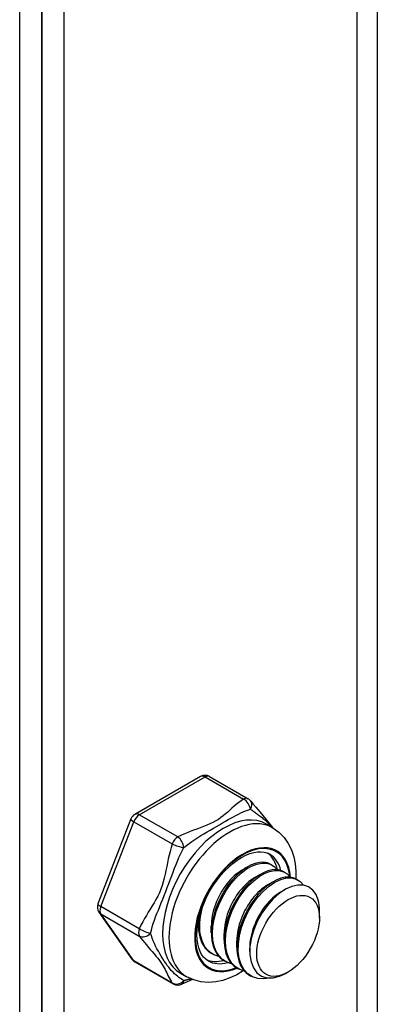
# Model space of a CAD drawing. Header units: inches. Extents: x 20 to 548, y 60 to 254.
# Tile 105 of 121: x 508.843 to 509.62, y 212.808 to 214.95. Entities that reach past the tile are written whole.
import ezdxf

# ---------------------------------------------------------------- set-up
doc = ezdxf.new("R2010")
doc.units = ezdxf.units.IN
doc.header["$MEASUREMENT"] = 0
doc.layers.add('Visible Edges(ANSI)', color=7, linetype='Continuous', lineweight=25)
doc.layers.add('Visible Tangent Edges(ANSI)', color=7, linetype='Continuous', lineweight=25)

msp = doc.modelspace()

# ---------------------------------------------------------------- linework, layer by layer
at = {"layer": 'Visible Edges(ANSI)'}
for p, q in [((508.843, 207.6476), (508.843, 222.4155)), ((508.8911, 222.3879), (508.8911, 207.6199)), ((508.8911, 207.6199), (508.8911, 222.3879)), ((508.9392, 222.3602), (508.9392, 207.5922)), ((509.2361, 213.3036), (509.0931, 213.2212)), ((509.2558, 213.3036), (509.3395, 213.2554)), ((509.0846, 213.2113), (509.013, 213.0269)), ((509.3791, 213.2001), (509.393, 213.192)), ((509.3261, 213.1001), (509.3386, 213.1073)), ((509.3891, 213.1125), (509.3919, 213.1109)), ((509.354, 213.084), (509.3665, 213.0912)), ((509.4169, 213.0965), (509.4198, 213.0949)), ((509.4448, 213.0805), (509.4476, 213.0788)), ((509.3818, 213.068), (509.3943, 213.0752)), ((509.4097, 213.0519), (509.4194, 213.0575)), ((509.0153, 213.0084), (509.0868, 212.9064)), ((509.4945, 212.9964), (509.4945, 213.0124)), ((509.2315, 212.9798), (509.2315, 212.9828)), ((509.2593, 212.9638), (509.2593, 212.9782)), ((509.2872, 212.9477), (509.2872, 212.9622)), ((509.315, 212.9317), (509.315, 212.9461)), ((509.3429, 212.9229), (509.3429, 212.9301)), ((509.2592, 212.9193), (509.262, 212.9177)), ((509.0931, 212.9006), (509.1768, 212.8525)), ((509.2871, 212.9032), (509.2899, 212.9016)), ((509.315, 212.8872), (509.3178, 212.8856)), ((509.1925, 212.8759), (509.2064, 212.8679)), ((509.3428, 212.8711), (509.3456, 212.8695)), ((509.4265, 212.8784), (509.4225, 212.8761))]:
    msp.add_line(p, q, dxfattribs=at)
at = {"layer": 'Visible Edges(ANSI)', "flags": 128}
for points in [[(509.3454, 213.2501), (509.3504, 213.2437), (509.356, 213.2369), (509.3682, 213.2224), (509.3809, 213.2074), (509.3869, 213.1999), (509.3924, 213.1924)], [(509.393, 213.192), (509.4062, 213.1827), (509.4175, 213.1713), (509.4267, 213.1583), (509.4337, 213.1442), (509.4387, 213.1292), (509.4418, 213.1136), (509.4433, 213.0976), (509.4433, 213.0813)], [(509.2524, 212.9028), (509.2472, 212.9064), (509.2426, 212.9109), (509.2384, 212.9165), (509.2349, 212.9231), (509.232, 212.9308), (509.2298, 212.9394), (509.2285, 212.9489), (509.228, 212.9592), (509.2285, 212.9702), (509.2298, 212.9818), (509.2321, 212.9937), (509.2353, 213.0059), (509.2394, 213.0183), (509.2443, 213.0307), (509.25, 213.0429), (509.2565, 213.0549), (509.2636, 213.0665), (509.2713, 213.0776), (509.2795, 213.088), (509.2882, 213.0978), (509.2972, 213.1067), (509.3063, 213.1146), (509.3156, 213.1216), (509.3249, 213.1275), (509.3341, 213.1323), (509.343, 213.1359), (509.3515, 213.1384), (509.3596, 213.1397), (509.3671, 213.14), (509.374, 213.1392), (509.3803, 213.1374), (509.386, 213.1348)], [(509.3261, 213.1), (509.3218, 213.0974), (509.3176, 213.0944), (509.3133, 213.0911), (509.3091, 213.0874), (509.305, 213.0835), (509.3009, 213.0793), (509.297, 213.0748), (509.2931, 213.0701), (509.2894, 213.0651), (509.2858, 213.0599), (509.2825, 213.0546), (509.2792, 213.049), (509.2762, 213.0433), (509.2734, 213.0375), (509.2708, 213.0316), (509.2685, 213.0256), (509.2664, 213.0196), (509.2645, 213.0136), (509.2629, 213.0075), (509.2616, 213.0015), (509.2606, 212.9956), (509.2599, 212.9897), (509.2595, 212.9839), (509.2594, 212.9782)], [(509.3891, 213.1125), (509.3816, 213.1157), (509.3732, 213.1171), (509.3642, 213.1167), (509.3546, 213.1145), (509.3446, 213.1105), (509.3345, 213.1047), (509.3243, 213.0974), (509.3144, 213.0886), (509.3048, 213.0784), (509.2957, 213.067), (509.2874, 213.0546), (509.2799, 213.0414), (509.2734, 213.0276), (509.2681, 213.0135), (509.2639, 212.9993), (509.261, 212.9852), (509.2596, 212.9715), (509.2595, 212.9584), (509.2608, 212.9461), (509.2635, 212.9348), (509.2675, 212.9247), (509.2729, 212.916), (509.2794, 212.9088), (509.2871, 212.9032)], [(509.3036, 212.8964), (509.2933, 212.8999), (509.2841, 212.9056), (509.2764, 212.9134), (509.2702, 212.9233), (509.2657, 212.9349), (509.263, 212.948), (509.2621, 212.9624), (509.263, 212.9777), (509.2658, 212.9936), (509.2702, 213.0098), (509.2762, 213.0259), (509.2836, 213.0415), (509.2924, 213.0564), (509.3022, 213.0701), (509.3128, 213.0825), (509.324, 213.0932), (509.3355, 213.102), (509.347, 213.1087), (509.3584, 213.1132), (509.3692, 213.1154), (509.3793, 213.1152), (509.3884, 213.1127), (509.3963, 213.1079), (509.4028, 213.1009)], [(509.4169, 213.0965), (509.4094, 213.0997), (509.4011, 213.1011), (509.392, 213.1007), (509.3824, 213.0984), (509.3725, 213.0944), (509.3623, 213.0887), (509.3522, 213.0814), (509.3422, 213.0725), (509.3326, 213.0623), (509.3236, 213.0509), (509.3153, 213.0385), (509.3078, 213.0253), (509.3013, 213.0116), (509.2959, 212.9975), (509.2918, 212.9833), (509.2889, 212.9692), (509.2874, 212.9555), (509.2873, 212.9424), (509.2886, 212.93), (509.2913, 212.9188), (509.2954, 212.9087), (509.3007, 212.9), (509.3073, 212.8928), (509.315, 212.8872)], [(509.354, 213.084), (509.3497, 213.0813), (509.3454, 213.0783), (509.3412, 213.075), (509.337, 213.0714), (509.3329, 213.0675), (509.3288, 213.0632), (509.3248, 213.0588), (509.321, 213.054), (509.3173, 213.0491), (509.3137, 213.0439), (509.3103, 213.0385), (509.3071, 213.033), (509.3041, 213.0273), (509.3013, 213.0215), (509.2987, 213.0156), (509.2963, 213.0096), (509.2942, 213.0035), (509.2924, 212.9975), (509.2908, 212.9915), (509.2895, 212.9855), (509.2885, 212.9795), (509.2878, 212.9736), (509.2874, 212.9679), (509.2872, 212.9622)], [(509.3315, 212.8804), (509.3211, 212.8838), (509.312, 212.8895), (509.3043, 212.8974), (509.2981, 212.9072), (509.2936, 212.9188), (509.2909, 212.932), (509.29, 212.9464), (509.2909, 212.9617), (509.2936, 212.9776), (509.298, 212.9938), (509.304, 213.0099), (509.3115, 213.0255), (509.3202, 213.0403), (509.33, 213.0541), (509.3406, 213.0664), (509.3518, 213.0771), (509.3633, 213.0859), (509.3749, 213.0926), (509.3862, 213.0971), (509.3971, 213.0993), (509.4072, 213.0991), (509.4163, 213.0966), (509.4242, 213.0918), (509.4307, 213.0849)], [(509.4448, 213.0805), (509.4373, 213.0836), (509.4289, 213.085), (509.4199, 213.0846), (509.4103, 213.0824), (509.4003, 213.0784), (509.3902, 213.0727), (509.38, 213.0653), (509.3701, 213.0565), (509.3605, 213.0463), (509.3515, 213.0349), (509.3431, 213.0225), (509.3356, 213.0093), (509.3291, 212.9955), (509.3238, 212.9814), (509.3196, 212.9672), (509.3168, 212.9532), (509.3153, 212.9394), (509.3152, 212.9263), (509.3165, 212.914), (509.3192, 212.9027), (509.3232, 212.8926), (509.3286, 212.8839), (509.3351, 212.8767), (509.3428, 212.8711)], [(509.3867, 212.8654), (509.3732, 212.8633), (509.3605, 212.8641), (509.349, 212.8678), (509.339, 212.8742), (509.3307, 212.8832), (509.3244, 212.8946), (509.3201, 212.9081), (509.3181, 212.9233), (509.3182, 212.9398), (509.3206, 212.9573), (509.3251, 212.9751), (509.3315, 212.9929), (509.3397, 213.0102), (509.3495, 213.0265), (509.3605, 213.0414), (509.3725, 213.0545), (509.385, 213.0654), (509.3978, 213.074), (509.4105, 213.0799), (509.4226, 213.083), (509.4339, 213.0832), (509.444, 213.0806), (509.4527, 213.0752), (509.4597, 213.0672)], [(509.3818, 213.0679), (509.3776, 213.0653), (509.3733, 213.0623), (509.3691, 213.059), (509.3649, 213.0553), (509.3607, 213.0514), (509.3567, 213.0472), (509.3527, 213.0427), (509.3488, 213.038), (509.3451, 213.033), (509.3416, 213.0278), (509.3382, 213.0225), (509.335, 213.0169), (509.3319, 213.0112), (509.3291, 213.0054), (509.3266, 212.9995), (509.3242, 212.9935), (509.3221, 212.9875), (509.3202, 212.9815), (509.3187, 212.9754), (509.3174, 212.9694), (509.3163, 212.9635), (509.3156, 212.9576), (509.3152, 212.9518), (509.3151, 212.9462)], [(509.4918, 213.0348), (509.487, 213.0471), (509.48, 213.0567), (509.4709, 213.0635), (509.4601, 213.0671), (509.4478, 213.0675), (509.4346, 213.0645), (509.4208, 213.0583), (509.4068, 213.0491), (509.3933, 213.037), (509.3805, 213.0226), (509.3691, 213.0062), (509.3593, 212.9884), (509.3516, 212.9699), (509.3462, 212.9511), (509.3433, 212.9329), (509.3432, 212.9157), (509.3457, 212.9003), (509.3509, 212.8872), (509.3585, 212.8769), (509.3685, 212.8697), (509.3803, 212.8659), (509.3935, 212.8657), (509.4078, 212.8692), (509.4225, 212.8761)], [(509.4097, 213.0519), (509.4054, 213.0493), (509.4012, 213.0463), (509.3969, 213.0429), (509.3927, 213.0393), (509.3886, 213.0354), (509.3845, 213.0312), (509.3805, 213.0267), (509.3767, 213.0219), (509.373, 213.017), (509.3694, 213.0118), (509.366, 213.0064), (509.3628, 213.0009), (509.3598, 212.9952), (509.357, 212.9894), (509.3544, 212.9835), (509.3521, 212.9775), (509.35, 212.9715), (509.3481, 212.9654), (509.3465, 212.9594), (509.3452, 212.9534), (509.3442, 212.9474), (509.3435, 212.9415), (509.3431, 212.9358), (509.3429, 212.9301)], [(509.2757, 212.9125), (509.2713, 212.9136), (509.267, 212.9152), (509.263, 212.9171), (509.2591, 212.9195), (509.2555, 212.9222), (509.2522, 212.9253), (509.2491, 212.9288), (509.2463, 212.9326), (509.2437, 212.9367), (509.2415, 212.9412), (509.2395, 212.946), (509.2379, 212.951), (509.2365, 212.9564), (509.2355, 212.9619), (509.2348, 212.9677), (509.2344, 212.9737), (509.2343, 212.9799), (509.2345, 212.9862), (509.2351, 212.9927), (509.2359, 212.9993), (509.2371, 213.0059), (509.2386, 213.0126), (509.2403, 213.0194), (509.2424, 213.0261)], [(509.2323, 212.9945), (509.2319, 212.9902), (509.2316, 212.986), (509.2315, 212.9819), (509.2315, 212.9778), (509.2316, 212.9738), (509.2319, 212.9698), (509.2323, 212.966), (509.2329, 212.9622), (509.2336, 212.9586), (509.2344, 212.955), (509.2354, 212.9516), (509.2365, 212.9483), (509.2377, 212.9451), (509.239, 212.942), (509.2405, 212.939), (509.2421, 212.9362), (509.2439, 212.9336), (509.2457, 212.9311), (509.2477, 212.9287), (509.2498, 212.9265), (509.252, 212.9244), (509.2543, 212.9226), (509.2567, 212.9208), (509.2592, 212.9193)], [(509.3288, 212.881), (509.3146, 212.8725), (509.2999, 212.8656), (509.2847, 212.8603), (509.269, 212.8569), (509.253, 212.8558), (509.237, 212.8571), (509.2213, 212.8611), (509.2064, 212.8679)], [(509.2185, 212.8621), (509.2066, 212.8572), (509.1956, 212.852)]]:
    msp.add_lwpolyline(points, dxfattribs=at)
at = {"layer": 'Visible Edges(ANSI)'}
for centre, start, end in [((509.246, 213.2865), 60.064, 119.936), ((509.3297, 213.2383), 36.716, 60.064), ((509.1029, 213.2042), 119.936, 158.8021), ((509.0314, 213.0197), 158.8021, 215.0271), ((509.1029, 212.9177), 215.0271, 240.064), ((509.1866, 212.8695), 240.064, 297.2321)]:
    msp.add_arc(centre, 0.0197, start, end, dxfattribs=at)
for centre, major_axis, start_param, end_param in [((509.3109, 213.0236), (0.0668, 0.116), 5.718546, 6.217869), ((509.4123, 212.9651), (0.058, 0.1006), 5.495853, 5.750129), ((509.3109, 213.0236), (-0.0668, -0.116), 0.065316, 0.520508)]:
    msp.add_ellipse(centre, major_axis=major_axis, ratio=0.578093, start_param=start_param, end_param=end_param, dxfattribs=at)
msp.add_ellipse((509.4263, 212.9571), major_axis=(-0.0481, -0.0836), ratio=0.578093, dxfattribs=at)
at = {"layer": 'Visible Tangent Edges(ANSI)'}
for p, q in [((509.5763, 207.0181), (509.5763, 221.9933)), ((509.6201, 221.968), (509.6201, 207.0181)), ((509.1029, 213.2203), (509.246, 213.3026)), ((509.246, 213.3026), (509.3297, 213.2544)), ((509.1866, 213.1721), (509.1029, 213.2203)), ((509.0193, 213.0209), (509.0909, 213.2053)), ((509.0909, 213.2053), (509.1746, 213.1571)), ((509.103, 212.9727), (509.0193, 213.0209)), ((509.0909, 212.9027), (509.0193, 213.0048)), ((509.0193, 213.0048), (509.103, 212.9566)), ((509.1746, 212.8545), (509.0909, 212.9027))]:
    msp.add_line(p, q, dxfattribs=at)
at = {"layer": 'Visible Tangent Edges(ANSI)', "flags": 128}
for points in [[(509.3297, 213.2544), (509.3241, 213.2507), (509.3189, 213.2468), (509.3138, 213.2428), (509.309, 213.2388), (509.3043, 213.2347), (509.2997, 213.2305), (509.2951, 213.2264), (509.2904, 213.2223), (509.2855, 213.2183), (509.2804, 213.2143), (509.275, 213.2105), (509.2691, 213.2069), (509.2629, 213.2036), (509.2563, 213.2005), (509.2495, 213.1975), (509.2425, 213.1947), (509.2354, 213.192), (509.2282, 213.1893), (509.221, 213.1867), (509.2138, 213.184), (509.2068, 213.1812), (509.1998, 213.1783), (509.1931, 213.1753), (509.1866, 213.1721)], [(509.1997, 213.1491), (509.2053, 213.1536), (509.2112, 213.158), (509.2173, 213.1624), (509.2236, 213.1667), (509.2301, 213.171), (509.2367, 213.1751), (509.2435, 213.1792), (509.2503, 213.1833), (509.2571, 213.1873), (509.264, 213.1912), (509.2708, 213.1951), (509.2775, 213.1989), (509.2839, 213.2027), (509.2902, 213.2063), (509.2962, 213.2098), (509.302, 213.213), (509.3076, 213.2161), (509.313, 213.2191), (509.3184, 213.2218), (509.3236, 213.2243), (509.3288, 213.2266), (509.334, 213.2287), (509.3391, 213.2307), (509.3443, 213.2324)], [(509.3443, 213.2324), (509.3461, 213.2313), (509.3479, 213.2301), (509.3498, 213.2289), (509.3517, 213.2276), (509.3537, 213.2263), (509.3556, 213.2249), (509.3576, 213.2235), (509.3596, 213.2221), (509.3616, 213.2206), (509.3636, 213.2191), (509.3656, 213.2175), (509.3676, 213.2159), (509.3697, 213.2143), (509.3717, 213.2126), (509.3736, 213.2109), (509.3756, 213.2091), (509.3776, 213.2073), (509.3795, 213.2055), (509.3814, 213.2036), (509.3833, 213.2016), (509.3851, 213.1997), (509.3869, 213.1977), (509.3886, 213.1957), (509.3903, 213.1936)], [(509.1746, 213.1571), (509.172, 213.149), (509.1698, 213.1409), (509.1677, 213.1326), (509.1659, 213.1243), (509.1641, 213.116), (509.1625, 213.1077), (509.1608, 213.0993), (509.1591, 213.091), (509.1572, 213.0827), (509.155, 213.0745), (509.1526, 213.0665), (509.1498, 213.0586), (509.1466, 213.0509), (509.143, 213.0435), (509.1392, 213.0363), (509.1351, 213.0292), (509.131, 213.0223), (509.1267, 213.0154), (509.1225, 213.0086), (509.1183, 213.0016), (509.1142, 212.9946), (509.1103, 212.9874), (509.1065, 212.9801), (509.103, 212.9727)], [(509.1274, 212.9627), (509.1292, 212.9696), (509.1312, 212.9766), (509.1334, 212.9837), (509.1359, 212.9909), (509.1385, 212.9982), (509.1414, 213.0056), (509.1443, 213.0132), (509.1474, 213.0209), (509.1506, 213.0288), (509.1539, 213.0369), (509.1572, 213.0451), (509.1605, 213.0536), (509.1638, 213.0621), (509.167, 213.0706), (509.1702, 213.0791), (509.1733, 213.0876), (509.1764, 213.0959), (509.1795, 213.104), (509.1827, 213.112), (509.1859, 213.1198), (509.1892, 213.1275), (509.1926, 213.1349), (509.1961, 213.1421), (509.1997, 213.1491)], [(509.103, 212.9566), (509.1065, 212.952), (509.1103, 212.9473), (509.1142, 212.9425), (509.1183, 212.9376), (509.1225, 212.9327), (509.1267, 212.9277), (509.1309, 212.9228), (509.1351, 212.9179), (509.1391, 212.913), (509.143, 212.9083), (509.1465, 212.9037), (509.1497, 212.8992), (509.1526, 212.8951), (509.155, 212.8911), (509.1571, 212.8873), (509.159, 212.8837), (509.1608, 212.8802), (509.1625, 212.8767), (509.1641, 212.8732), (509.1659, 212.8697), (509.1677, 212.8661), (509.1698, 212.8624), (509.172, 212.8585), (509.1746, 212.8545)], [(509.1997, 212.8595), (509.1961, 212.8618), (509.1926, 212.8642), (509.1892, 212.8666), (509.1859, 212.8692), (509.1827, 212.8719), (509.1795, 212.8748), (509.1764, 212.8779), (509.1732, 212.8812), (509.1701, 212.8848), (509.167, 212.8887), (509.1638, 212.8929), (509.1605, 212.8974), (509.1572, 212.9023), (509.1539, 212.9074), (509.1506, 212.9127), (509.1474, 212.9181), (509.1443, 212.9236), (509.1413, 212.9292), (509.1385, 212.9349), (509.1359, 212.9405), (509.1334, 212.9462), (509.1312, 212.9518), (509.1292, 212.9573), (509.1274, 212.9627)], [(509.2152, 212.8635), (509.2145, 212.8633), (509.2138, 212.8632), (509.2131, 212.863), (509.2125, 212.8628), (509.2118, 212.8626), (509.2111, 212.8625), (509.2105, 212.8623), (509.2098, 212.8621), (509.2092, 212.862), (509.2085, 212.8618), (509.2079, 212.8616), (509.2072, 212.8615), (509.2066, 212.8613), (509.2059, 212.8611), (509.2053, 212.861), (509.2046, 212.8608), (509.204, 212.8607), (509.2034, 212.8605), (509.2027, 212.8603), (509.2021, 212.8602), (509.2015, 212.86), (509.2009, 212.8599), (509.2003, 212.8597), (509.1997, 212.8595)]]:
    msp.add_lwpolyline(points, dxfattribs=at)
at = {"layer": 'Visible Tangent Edges(ANSI)'}
for centre, major_axis, ratio, start_param, end_param in [((509.246, 213.2865), (-0.0098, 0.0171), 0.578093, 5.499721, 6.283185), ((509.246, 213.2865), (0.0098, 0.0171), 0.578093, 0, 0.783464), ((509.3297, 213.2383), (0.0098, 0.0171), 0.578093, 0, 0.783464), ((509.3297, 213.2383), (-0.0107, 0.0165), 0.609588, 3.996047, 5.470059), ((509.3297, 213.2383), (0.0158, 0.0118), 0.754115, 5.139012, 6.283185), ((509.2858, 213.038), (-0.0933, -0.1621), 0.578093, 3.141593, 6.283185), ((509.1029, 213.2042), (-0.0184, 0.0071), 0.209664, 0, 0.938208), ((509.1029, 213.2042), (0.0098, 0.0171), 0.578093, 0.783464, 1.830662), ((509.1029, 213.2042), (-0.0098, 0.0171), 0.578093, 5.499721, 6.283185), ((509.2997, 213.03), (0.0933, 0.1621), 0.578093, 0, 3.141593), ((509.1866, 213.156), (-0.0098, -0.0171), 0.578093, 3.925057, 4.972255), ((509.1866, 213.156), (0.009, -0.0175), 0.54478, 0.910625, 2.384637), ((509.3276, 213.014), (-0.0737, -0.1279), 0.578093, 2.44536, 6.948591), ((509.1866, 213.156), (-0.0187, 0.0063), 0.17693, 0.929322, 2.403334), ((509.3276, 213.014), (0.0727, 0.1262), 0.578093, 5.604861, 10.073053), ((509.3192, 213.0188), (0.0668, 0.116), 0.578093, 5.752575, 6.283185), ((509.0314, 213.0197), (-0.0184, 0.0071), 0.209664, 0, 0.938208), ((509.0314, 213.0197), (-0.0098, -0.0171), 0.578093, 4.972255, 6.019452), ((509.0314, 213.0197), (-0.0161, -0.0113), 0.787757, 0, 0.35258), ((509.1151, 212.9716), (-0.0098, -0.0171), 0.578093, 4.972255, 6.019452), ((509.1151, 212.9716), (0.018, -0.008), 0.241739, 4.090324, 5.564336), ((509.1151, 212.9716), (-0.0158, -0.0118), 0.754115, 0.329838, 1.80385), ((509.1029, 212.9177), (-0.0161, -0.0113), 0.787757, 0, 0.35258), ((509.1029, 212.9177), (-0.0098, -0.0171), 0.578093, 6.019452, 6.283185), ((509.3192, 213.0188), (-0.0668, -0.116), 0.578093, 0, 0.525906), ((509.1866, 212.8695), (-0.0165, -0.0107), 0.818923, 0.3797, 1.853712), ((509.1866, 212.8695), (-0.0098, -0.0171), 0.578093, 6.019452, 6.283185), ((509.1866, 212.8695), (0.009, -0.0175), 0.54478, 0, 0.717057)]:
    msp.add_ellipse(centre, major_axis=major_axis, ratio=ratio, start_param=start_param, end_param=end_param, dxfattribs=at)

doc.saveas('drawing.dxf')
